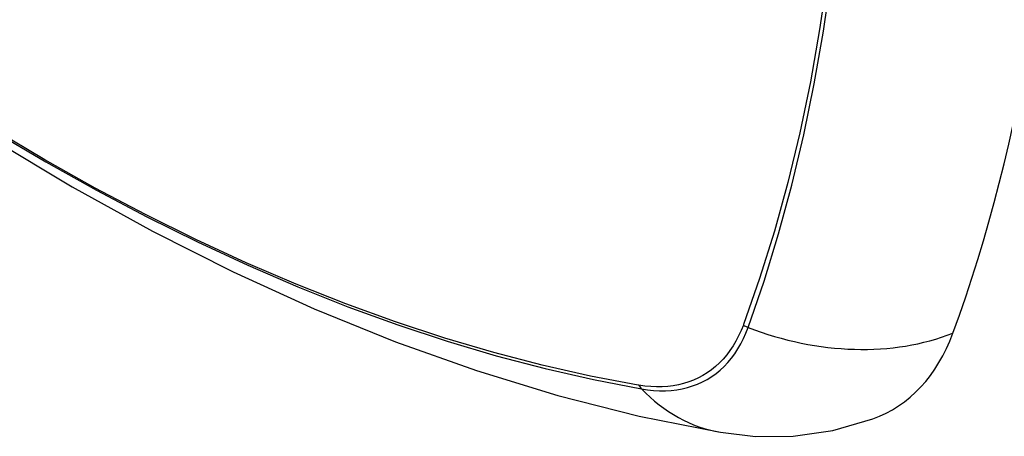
# Model space of a CAD drawing. Header units: inches. Extents: x 275.1 to 323.9, y 105.7 to 152.7.
# Tile 6 of 44: x 296.082 to 296.56, y 133.945 to 134.147. Entities that reach past the tile are written whole.
import ezdxf

# ---------------------------------------------------------------- set-up
doc = ezdxf.new("R2010")
doc.units = ezdxf.units.IN
doc.header["$MEASUREMENT"] = 0
doc.layers.add('Visible Edges(ANSI)', color=7, linetype='Continuous', lineweight=25)
doc.layers.add('Visible Tangent Edges(ANSI)', color=7, linetype='Continuous', lineweight=25)

msp = doc.modelspace()

# ---------------------------------------------------------------- linework, layer by layer
at = {"layer": 'Visible Edges(ANSI)', "flags": 128}
for points in [[(295.807785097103, 134.2971165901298), (295.8435920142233, 134.2629602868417), (295.8799600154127, 134.230196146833), (295.9168407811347, 134.1988789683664), (295.9541860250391, 134.1690631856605), (295.9919484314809, 134.1408002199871), (296.0300815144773, 134.1141406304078), (296.0685387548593, 134.0891345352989), (296.1072751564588, 134.0658307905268), (296.1462465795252, 134.0442775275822), (296.1854091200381, 134.0245230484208), (296.2247196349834, 134.0066155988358), (296.2641348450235, 133.9906049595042), (296.303611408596, 133.9765411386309), (296.3431054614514, 133.9644752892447), (296.3825679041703, 133.9544623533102), (296.4219480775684, 133.9465577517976)], [(296.4219480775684, 133.9465577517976), (296.4389805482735, 133.9445999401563), (296.4572836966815, 133.944726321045), (296.4764984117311, 133.9474155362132), (296.4959975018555, 133.9530352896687)]]:
    msp.add_lwpolyline(points, dxfattribs=at)
at = {"layer": 'Visible Edges(ANSI)'}
for centre, major_axis, ratio, start_param, end_param in [((295.6676120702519, 134.8454728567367), (-0.6496062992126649, 1.125151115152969), 0.577350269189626, 3.590729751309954, 4.263251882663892), ((296.4165844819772, 134.1107614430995), (0.0885826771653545, -0.1534296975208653), 0.5773502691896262, 6.184385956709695, 6.732322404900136)]:
    msp.add_ellipse(centre, major_axis=major_axis, ratio=ratio, start_param=start_param, end_param=end_param, dxfattribs=at)
at = {"layer": 'Visible Tangent Edges(ANSI)'}
for p, q in [((296.4332377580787, 133.9990459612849), (296.4331181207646, 133.9987291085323)), ((296.3823841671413, 133.9694378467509), (296.3820506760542, 133.969493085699))]:
    msp.add_line(p, q, dxfattribs=at)
at = {"layer": 'Visible Tangent Edges(ANSI)', "flags": 128}
for points in [[(296.4655417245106, 134.5111243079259), (296.4700080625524, 134.4807712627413), (296.4737973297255, 134.4506679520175), (296.476907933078, 134.4208203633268), (296.4793360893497, 134.391263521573), (296.4810781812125, 134.3620327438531), (296.482130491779, 134.3331632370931), (296.4824914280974, 134.3046811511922), (296.4821621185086, 134.2765874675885), (296.4811407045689, 134.2488855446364), (296.4794251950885, 134.221579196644), (296.4770145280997, 134.1946985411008), (296.4739107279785, 134.16828519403), (296.4701164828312, 134.1423720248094), (296.4656365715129, 134.1169905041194), (296.4604779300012, 134.0921704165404), (296.4546483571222, 134.0679404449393), (296.4481576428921, 134.044326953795), (296.4410184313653, 134.0213592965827), (296.4332377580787, 133.9990459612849)], [(296.4354167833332, 133.9975751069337), (296.4431417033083, 134.0199951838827), (296.450230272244, 134.0430753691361), (296.4566653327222, 134.0667949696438), (296.4624392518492, 134.0911279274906), (296.4675436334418, 134.116047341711), (296.471972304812, 134.1415240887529), (296.4757199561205, 134.1675282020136), (296.4787833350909, 134.1940280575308), (296.4811610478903, 134.2209909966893), (296.4828523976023, 134.2483755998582), (296.4838591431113, 134.2761521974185), (296.4841835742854, 134.304317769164), (296.4838278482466, 134.3328696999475), (296.4827910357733, 134.3618079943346), (296.4810737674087, 134.3911073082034), (296.4786786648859, 134.4207331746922), (296.4756083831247, 134.4506511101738), (296.4718655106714, 134.4808268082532), (296.4674501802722, 134.5112554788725)], [(296.3820506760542, 133.969493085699), (296.3588666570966, 133.9739068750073), (296.3354726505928, 133.9791932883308), (296.3118864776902, 133.9853490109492), (296.2881242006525, 133.992371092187), (296.2642024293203, 134.0002550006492), (296.2401490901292, 134.0089920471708), (296.2159734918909, 134.0185813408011), (296.1916800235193, 134.0290219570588), (296.1672971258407, 134.0403012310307), (296.1428535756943, 134.0524065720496), (296.1183780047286, 134.0653252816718), (296.093892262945, 134.0790462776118), (296.0693977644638, 134.0935675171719)], [(296.0698693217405, 134.0925648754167), (296.0944236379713, 134.0780110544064), (296.1189724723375, 134.0642515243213), (296.1435153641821, 134.0512878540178), (296.1680306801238, 134.0391313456), (296.1924898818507, 134.0277950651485), (296.216864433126, 134.0172920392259), (296.2411259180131, 134.0076353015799), (296.2652702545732, 133.9988264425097), (296.2892874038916, 133.9908674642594), (296.313149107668, 133.9837681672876), (296.336838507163, 133.9775340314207), (296.3603388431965, 133.9721691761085), (296.3836324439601, 133.9676774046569)], [(296.4331181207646, 133.9987291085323), (296.4320273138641, 133.9960161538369), (296.4308303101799, 133.9934148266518), (296.4295291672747, 133.9909278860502), (296.4281260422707, 133.9885582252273), (296.4266229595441, 133.9863086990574), (296.4250220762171, 133.9841821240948), (296.4233254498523, 133.982181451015), (296.4215351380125, 133.9803094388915), (296.4196532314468, 133.9785690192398), (296.4176818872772, 133.9769629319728), (296.4156231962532, 133.9754941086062), (296.4134802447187, 133.9741643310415), (296.4112563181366, 133.9729746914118), (296.4089546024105, 133.9719264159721), (296.4065783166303, 133.9710207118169), (296.4041307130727, 133.9702586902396), (296.4016149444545, 133.9696415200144), (296.3990342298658, 133.969170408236), (296.3963917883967, 133.9688464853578), (296.3936912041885, 133.9686702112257), (296.3909363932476, 133.9686413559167), (296.388131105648, 133.9687597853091), (296.3852790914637, 133.9690253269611), (296.3823841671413, 133.9694378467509)], [(296.3836324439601, 133.9676774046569), (296.3866066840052, 133.9672220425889), (296.3895368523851, 133.9669201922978), (296.3924189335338, 133.9667719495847), (296.3952488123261, 133.9667773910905), (296.3980224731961, 133.9669366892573), (296.4007357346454, 133.967250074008), (296.4033847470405, 133.967716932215), (296.4059660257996, 133.9683360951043), (296.4084761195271, 133.9691062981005), (296.4109115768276, 133.970026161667), (296.4132689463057, 133.9710944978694), (296.4155447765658, 133.9723099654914), (296.4177355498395, 133.9736713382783), (296.4198377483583, 133.9751773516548), (296.4218481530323, 133.9768261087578), (296.4237643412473, 133.9786144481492), (296.4255839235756, 133.9805393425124), (296.4273044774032, 133.9825976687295), (296.4289237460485, 133.9847862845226), (296.4304392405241, 133.9871021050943), (296.4318486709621, 133.9895420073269), (296.4331496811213, 133.992102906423), (296.4343398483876, 133.9947816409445), (296.4354167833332, 133.9975751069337)]]:
    msp.add_lwpolyline(points, dxfattribs=at)
at = {"layer": 'Visible Tangent Edges(ANSI)'}
for centre, major_axis, ratio, start_param, end_param in [((296.4381569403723, 134.0042782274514), (-0.00926610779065, 0.0033188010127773), 0.7354140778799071, 1.274626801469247, 1.538333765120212), ((296.468298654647, 134.0780125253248), (-0.110885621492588, 0.0406744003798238), 0.735518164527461, 1.543955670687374, 2.452315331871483), ((296.3885102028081, 133.9756146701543), (0.0017199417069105, 0.0096910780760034), 0.7324213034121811, 2.384259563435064, 2.64796652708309), ((296.4421658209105, 134.0629247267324), (-0.0202177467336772, -0.1163669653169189), 0.7355181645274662, 5.786899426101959, 6.283185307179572)]:
    msp.add_ellipse(centre, major_axis=major_axis, ratio=ratio, start_param=start_param, end_param=end_param, dxfattribs=at)

doc.saveas('drawing.dxf')
